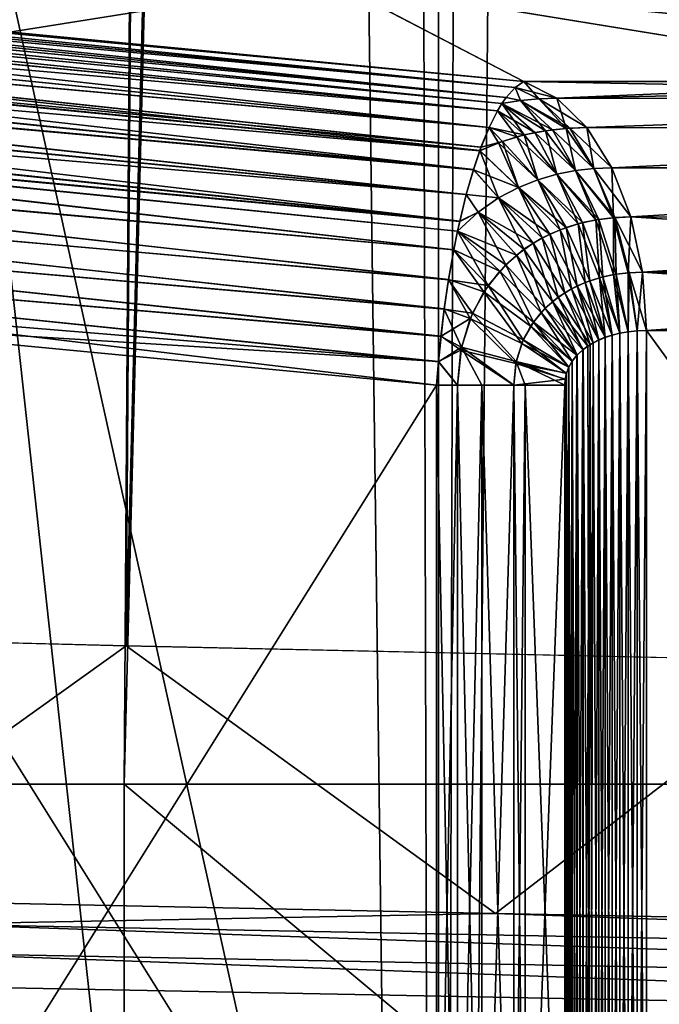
# Model space of a CAD drawing. Header units: metres. Extents: x -24 to 24, y -69 to 184.
# Tile 58 of 256: x -12.15 to -11.14, y -61.35 to -59.79. Entities that reach past the tile are written whole.
import ezdxf

# ---------------------------------------------------------------- set-up
doc = ezdxf.new("R2010")
doc.units = ezdxf.units.M
for name, color, linetype in [('149', 7, 'CONTINUOUS'), ('151', 7, 'CONTINUOUS'), ('154', 7, 'CONTINUOUS'), ('156', 7, 'CONTINUOUS'), ('162', 7, 'CONTINUOUS'), ('165', 7, 'CONTINUOUS'), ('166', 7, 'CONTINUOUS'), ('170', 7, 'CONTINUOUS'), ('173', 7, 'CONTINUOUS'), ('174', 7, 'CONTINUOUS'), ('205', 7, 'CONTINUOUS'), ('214', 7, 'CONTINUOUS'), ('252', 7, 'CONTINUOUS'), ('253', 7, 'CONTINUOUS'), ('254', 7, 'CONTINUOUS'), ('294', 7, 'CONTINUOUS'), ('295', 7, 'CONTINUOUS'), ('296', 7, 'CONTINUOUS'), ('367', 7, 'CONTINUOUS'), ('369', 7, 'CONTINUOUS'), ('3989', 7, 'CONTINUOUS'), ('562', 2, 'CONTINUOUS'), ('570', 2, 'CONTINUOUS')]:
    doc.layers.add(name, color=color, linetype=linetype)

msp = doc.modelspace()

# ---------------------------------------------------------------- linework, layer by layer
at = {"layer": '149'}
for points in [[(-12.543741, -61.180744, -10.706267), (-12.292057, -61.221792, -11.061142), (-11.401119, -61.20484, -11.915707)], [(-12.292057, -61.221792, -11.061142), (-9.252369, -61.280101, -13.705371), (-11.401119, -61.20484, -11.915707)], [(-11.401119, -61.20484, -11.915707), (-9.252369, -61.280101, -13.705371), (-10.142447, -61.228936, -13.003859)], [(-9.296672, -61.324954, -13.716753), (-12.292057, -61.221792, -11.061142), (-12.332732, -61.266753, -11.067121)], [(-9.252369, -61.280101, -13.705371), (-12.292057, -61.221792, -11.061142), (-9.296672, -61.324954, -13.716753)], [(-9.378004, -61.376018, -13.687861), (-12.332732, -61.266753, -11.067121), (-12.390805, -61.318118, -11.035055)], [(-9.296672, -61.324954, -13.716753), (-12.332732, -61.266753, -11.067121), (-9.378004, -61.376018, -13.687861)], [(-9.378004, -61.376018, -13.687861), (-12.390805, -61.318118, -11.035055), (-12.38286, -61.374164, -11.055532)]]:
    msp.add_3dface(points, dxfattribs=at)
at = {"layer": '151'}
for points in [[(-12.965297, -60.756798, -9.026295), (-12.543741, -61.180744, -10.706267), (-11.985452, -60.781121, -10.292162)], [(-12.543741, -61.180744, -10.706267), (-11.401119, -61.20484, -11.915707), (-11.985452, -60.781121, -10.292162)], [(-11.985452, -60.781121, -10.292162), (-11.401119, -61.20484, -11.915707), (-10.882737, -60.80544, -11.452178)], [(-11.401119, -61.20484, -11.915707), (-10.142447, -61.228936, -13.003859), (-10.882737, -60.80544, -11.452178)]]:
    msp.add_3dface(points, dxfattribs=at)
at = {"layer": '154'}
for points in [[(-11.618559, -5.140339, 9.974084), (-12.968062, -61, 9.026038), (-12.567967, -5.140339, 8.747542)], [(-11.988378, -61, 10.291685), (-12.968062, -61, 9.026038), (-11.618559, -5.140339, 9.974084)], [(-10.549666, -5.140339, 11.09855), (-11.988378, -61, 10.291685), (-11.618559, -5.140339, 9.974084)], [(-10.885677, -61, 11.451726), (-11.988378, -61, 10.291685), (-10.549666, -5.140339, 11.09855)]]:
    msp.add_3dface(points, dxfattribs=at)
at = {"layer": '156'}
for points in [[(-12.567967, -5.140339, -8.747542), (-12.965297, -60.756798, -9.026295), (-11.618559, -5.140339, -9.974084)], [(-12.965297, -60.756798, -9.026295), (-11.985452, -60.781121, -10.292162), (-11.618559, -5.140339, -9.974084)], [(-11.618559, -5.140339, -9.974084), (-11.985452, -60.781121, -10.292162), (-10.549666, -5.140339, -11.09855)], [(-11.985452, -60.781121, -10.292162), (-10.882737, -60.80544, -11.452178), (-10.549666, -5.140339, -11.09855)]]:
    msp.add_3dface(points, dxfattribs=at)
at = {"layer": '162'}
for points in [[(-13.004584, -59.729142, -15.502422), (-11.661782, -59.729142, -16.536237), (-12.176129, -59.811402, -15.57318)], [(-12.176129, -59.811402, -15.57318), (-11.661782, -59.729142, -16.536237), (-11.355948, -59.888575, -15.643281)], [(-11.355948, -59.888575, -15.643281), (-11.661782, -59.729142, -16.536237), (-10.685202, -59.888575, -16.108888)], [(-11.661782, -59.729142, -16.536237), (-10.237229, -59.729142, -17.454038), (-10.685202, -59.888575, -16.108888)]]:
    msp.add_3dface(points, dxfattribs=at)
at = {"layer": '165'}
for points in [[(-11.237698, -60.29758, -15.320384), (-11.227518, -60.293385, -15.327845), (-11.237377, -62.102566, -15.320619)], [(-11.237377, -62.102566, -15.320619), (-11.227518, -60.293385, -15.327845), (-11.227208, -62.106729, -15.328072)], [(-11.227518, -60.293385, -15.327845), (-11.216386, -60.289754, -15.335993), (-11.227208, -62.106729, -15.328072)], [(-11.227208, -62.106729, -15.328072), (-11.216386, -60.289754, -15.335993), (-11.216104, -62.110327, -15.336199)], [(-11.216386, -60.289754, -15.335993), (-11.204273, -60.286766, -15.344845), (-11.216104, -62.110327, -15.336199)], [(-11.216104, -62.110327, -15.336199), (-11.204273, -60.286766, -15.344845), (-11.204036, -62.113284, -15.345018)], [(-11.204273, -60.286766, -15.344845), (-11.191161, -60.284471, -15.35441), (-11.204036, -62.113284, -15.345018)], [(-11.204036, -62.113284, -15.345018), (-11.191161, -60.284471, -15.35441), (-11.190985, -62.115553, -15.354538)], [(-11.191161, -60.284471, -15.35441), (-11.176988, -60.283048, -15.364731), (-11.190985, -62.115553, -15.354538)], [(-11.190985, -62.115553, -15.354538), (-11.176988, -60.283048, -15.364731), (-11.176891, -62.116959, -15.364801)], [(-11.176988, -60.283048, -15.364731), (-11.161752, -60.282498, -15.375802), (-11.176891, -62.116959, -15.364801)], [(-11.176891, -62.116959, -15.364801), (-11.161752, -60.282498, -15.375802), (-11.161752, -62.117502, -15.375802)], [(-11.161752, -62.117502, -15.375802), (-9.829929, -60.282498, -16.259535), (-9.829929, -62.117502, -16.259535)], [(-11.161752, -60.282498, -15.375802), (-9.829929, -60.282498, -16.259535), (-11.161752, -62.117502, -15.375802)], [(-11.262694, -60.312896, -15.302017), (-11.251224, -60.304777, -15.310453), (-11.262426, -62.087322, -15.302215)], [(-11.262426, -62.087322, -15.302215), (-11.251224, -60.304777, -15.310453), (-11.254975, -62.092809, -15.307696)], [(-11.254975, -62.092809, -15.307696), (-11.251224, -60.304777, -15.310453), (-11.24663, -62.097915, -15.313828)], [(-11.251224, -60.304777, -15.310453), (-11.237698, -60.29758, -15.320384), (-11.24663, -62.097915, -15.313828)], [(-11.24663, -62.097915, -15.313828), (-11.237698, -60.29758, -15.320384), (-11.237377, -62.102566, -15.320619)], [(-11.279561, -60.331043, -15.289588), (-11.272134, -60.321733, -15.295064), (-11.279411, -62.069177, -15.289699)], [(-11.279411, -62.069177, -15.289699), (-11.272134, -60.321733, -15.295064), (-11.271924, -62.078493, -15.295219)], [(-11.272134, -60.321733, -15.295064), (-11.262694, -60.312896, -15.302017), (-11.271924, -62.078493, -15.295219)], [(-11.271924, -62.078493, -15.295219), (-11.262694, -60.312896, -15.302017), (-11.262426, -62.087322, -15.302215)], [(-11.285052, -60.340596, -15.285535), (-11.279561, -60.331043, -15.289588), (-11.284953, -62.059613, -15.285609)], [(-11.284953, -62.059613, -15.285609), (-11.279561, -60.331043, -15.289588), (-11.279411, -62.069177, -15.289699)], [(-11.290851, -60.359751, -15.281252), (-11.288768, -60.350238, -15.282792), (-11.290838, -62.040343, -15.281262)], [(-11.290838, -62.040343, -15.281262), (-11.288768, -60.350238, -15.282792), (-11.288714, -62.04994, -15.282831)], [(-11.288768, -60.350238, -15.282792), (-11.285052, -60.340596, -15.285535), (-11.288714, -62.04994, -15.282831)], [(-11.288714, -62.04994, -15.282831), (-11.285052, -60.340596, -15.285535), (-11.284953, -62.059613, -15.285609)], [(-11.291496, -62.031012, -15.280776), (-11.290851, -60.359751, -15.281252), (-11.290838, -62.040343, -15.281262)], [(-11.291496, -60.368988, -15.280776), (-11.290851, -60.359751, -15.281252), (-11.291496, -62.031012, -15.280776)]]:
    msp.add_3dface(points, dxfattribs=at)
at = {"layer": '166'}
for points in [[(-11.49435, -60.368987, -15.203998), (-12.600051, -62.136662, -15.107262), (-12.599839, -60.263352, -15.107281)], [(-11.49435, -62.031013, -15.203998), (-12.600051, -62.136662, -15.107262), (-11.49435, -60.368987, -15.203998)]]:
    msp.add_3dface(points, dxfattribs=at)
at = {"layer": '170'}
for points in [[(-11.661766, -59.729142, 16.536248), (-13.00464, -59.729142, 15.502375), (-11.355931, -59.888575, 15.643293)], [(-11.355931, -59.888575, 15.643293), (-13.00464, -59.729142, 15.502375), (-12.174374, -59.811571, 15.573332)], [(-10.68519, -59.888575, 16.108896), (-11.661766, -59.729142, 16.536248), (-11.355931, -59.888575, 15.643293)], [(-10.000939, -59.888575, 16.542401), (-11.661766, -59.729142, 16.536248), (-10.68519, -59.888575, 16.108896)], [(-10.237202, -59.729142, 17.454053), (-11.661766, -59.729142, 16.536248), (-10.000939, -59.888575, 16.542401)]]:
    msp.add_3dface(points, dxfattribs=at)
at = {"layer": '173'}
for points in [[(-11.237377, -60.297434, 15.320619), (-11.227518, -62.106615, 15.327845), (-11.227208, -60.293271, 15.328072)], [(-11.227518, -62.106615, 15.327845), (-11.216386, -62.110246, 15.335993), (-11.227208, -60.293271, 15.328072)], [(-11.227208, -60.293271, 15.328072), (-11.216386, -62.110246, 15.335993), (-11.216104, -60.289673, 15.336199)], [(-11.216386, -62.110246, 15.335993), (-11.204273, -62.113234, 15.344845), (-11.216104, -60.289673, 15.336199)], [(-11.216104, -60.289673, 15.336199), (-11.204273, -62.113234, 15.344845), (-11.204036, -60.286716, 15.345018)], [(-11.204273, -62.113234, 15.344845), (-11.191161, -62.115529, 15.35441), (-11.204036, -60.286716, 15.345018)], [(-11.204036, -60.286716, 15.345018), (-11.191161, -62.115529, 15.35441), (-11.190985, -60.284447, 15.354538)], [(-11.191161, -62.115529, 15.35441), (-11.176988, -62.116952, 15.364731), (-11.190985, -60.284447, 15.354538)], [(-11.190985, -60.284447, 15.354538), (-11.176988, -62.116952, 15.364731), (-11.176891, -60.283041, 15.364801)], [(-11.176988, -62.116952, 15.364731), (-11.161752, -62.117502, 15.375802), (-11.176891, -60.283041, 15.364801)], [(-11.176891, -60.283041, 15.364801), (-11.161752, -62.117502, 15.375802), (-11.161752, -60.282498, 15.375802)], [(-9.829929, -60.282498, 16.259535), (-11.161752, -60.282498, 15.375802), (-9.829929, -62.117502, 16.259535)], [(-11.161752, -60.282498, 15.375802), (-11.161752, -62.117502, 15.375802), (-9.829929, -62.117502, 16.259535)], [(-11.262426, -60.312678, 15.302215), (-11.251224, -62.095223, 15.310453), (-11.254975, -60.307191, 15.307696)], [(-11.254975, -60.307191, 15.307696), (-11.251224, -62.095223, 15.310453), (-11.24663, -60.302085, 15.313828)], [(-11.251224, -62.095223, 15.310453), (-11.237698, -62.10242, 15.320384), (-11.24663, -60.302085, 15.313828)], [(-11.24663, -60.302085, 15.313828), (-11.237698, -62.10242, 15.320384), (-11.237377, -60.297434, 15.320619)], [(-11.237698, -62.10242, 15.320384), (-11.227518, -62.106615, 15.327845), (-11.237377, -60.297434, 15.320619)], [(-11.279411, -60.330823, 15.289699), (-11.272134, -62.078267, 15.295064), (-11.271924, -60.321507, 15.295219)], [(-11.272134, -62.078267, 15.295064), (-11.262694, -62.087104, 15.302017), (-11.271924, -60.321507, 15.295219)], [(-11.271924, -60.321507, 15.295219), (-11.262694, -62.087104, 15.302017), (-11.262426, -60.312678, 15.302215)], [(-11.262694, -62.087104, 15.302017), (-11.251224, -62.095223, 15.310453), (-11.262426, -60.312678, 15.302215)], [(-11.288714, -60.35006, 15.282831), (-11.285052, -62.059404, 15.285535), (-11.284953, -60.340387, 15.285609)], [(-11.285052, -62.059404, 15.285535), (-11.279561, -62.068957, 15.289588), (-11.284953, -60.340387, 15.285609)], [(-11.284953, -60.340387, 15.285609), (-11.279561, -62.068957, 15.289588), (-11.279411, -60.330823, 15.289699)], [(-11.279561, -62.068957, 15.289588), (-11.272134, -62.078267, 15.295064), (-11.279411, -60.330823, 15.289699)], [(-11.290838, -60.359657, 15.281262), (-11.288768, -62.049762, 15.282792), (-11.288714, -60.35006, 15.282831)], [(-11.288768, -62.049762, 15.282792), (-11.285052, -62.059404, 15.285535), (-11.288714, -60.35006, 15.282831)], [(-11.291496, -60.368988, 15.280776), (-11.290851, -62.040249, 15.281252), (-11.290838, -60.359657, 15.281262)], [(-11.291496, -62.031012, 15.280776), (-11.290851, -62.040249, 15.281252), (-11.291496, -60.368988, 15.280776)], [(-11.290851, -62.040249, 15.281252), (-11.288768, -62.049762, 15.282792), (-11.290838, -60.359657, 15.281262)]]:
    msp.add_3dface(points, dxfattribs=at)
at = {"layer": '174'}
for points in [[(-11.49435, -62.031013, 15.203998), (-12.600051, -60.263338, 15.107262), (-12.599839, -62.136648, 15.107281)], [(-11.49435, -60.368987, 15.203998), (-12.600051, -60.263338, 15.107262), (-11.49435, -62.031013, 15.203998)]]:
    msp.add_3dface(points, dxfattribs=at)
at = {"layer": '205'}
for points in [[(-13.219846, -59.737237, -15.367869), (-13.170729, -59.732623, -15.398941), (-11.383912, -59.913681, -15.533745)], [(-13.170729, -59.732623, -15.398941), (-13.118547, -59.729611, -15.43171), (-11.383912, -59.913681, -15.533745)], [(-13.118547, -59.729611, -15.43171), (-13.06313, -59.728383, -15.466242), (-11.369966, -59.89818, -15.587621)], [(-11.383912, -59.913681, -15.533745), (-13.118547, -59.729611, -15.43171), (-11.369966, -59.89818, -15.587621)], [(-13.06313, -59.728383, -15.466242), (-11.355948, -59.888575, -15.643281), (-11.369966, -59.89818, -15.587621)], [(-12.176129, -59.811402, -15.57318), (-11.355948, -59.888575, -15.643281), (-13.06313, -59.728383, -15.466242)], [(-13.309535, -59.750667, -15.310525), (-13.266097, -59.743301, -15.338399), (-11.397638, -59.934782, -15.482367)], [(-13.266097, -59.743301, -15.338399), (-13.219846, -59.737237, -15.367869), (-11.390689, -59.923373, -15.508145)], [(-11.397638, -59.934782, -15.482367), (-13.266097, -59.743301, -15.338399), (-11.390689, -59.923373, -15.508145)], [(-11.390689, -59.923373, -15.508145), (-13.219846, -59.737237, -15.367869), (-11.383912, -59.913681, -15.533745)], [(-13.424601, -59.779452, -15.23575), (-13.369829, -59.763907, -15.271518), (-11.41097, -59.961117, -15.434101)], [(-13.369829, -59.763907, -15.271518), (-13.309535, -59.750667, -15.310525), (-11.41097, -59.961117, -15.434101)], [(-11.41097, -59.961117, -15.434101), (-13.309535, -59.750667, -15.310525), (-11.397638, -59.934782, -15.482367)], [(-13.474151, -59.796982, -15.203092), (-13.424601, -59.779452, -15.23575), (-11.425841, -59.997945, -15.382362)], [(-11.423752, -59.992264, -15.38948), (-13.424601, -59.779452, -15.23575), (-11.41097, -59.961117, -15.434101)], [(-11.425841, -59.997945, -15.382362), (-13.424601, -59.779452, -15.23575), (-11.423752, -59.992264, -15.38948)], [(-13.51878, -59.816219, -15.173409), (-13.474151, -59.796982, -15.203092), (-11.435852, -60.02776, -15.348957)], [(-11.435852, -60.02776, -15.348957), (-13.474151, -59.796982, -15.203092), (-11.425841, -59.997945, -15.382362)], [(-13.558789, -59.836892, -15.146592), (-13.51878, -59.816219, -15.173409), (-11.435852, -60.02776, -15.348957)], [(-13.594333, -59.858731, -15.122566), (-13.558789, -59.836892, -15.146592), (-11.447161, -60.067092, -15.312933)], [(-11.447161, -60.067092, -15.312933), (-13.558789, -59.836892, -15.146592), (-11.435852, -60.02776, -15.348957)], [(-13.625586, -59.881482, -15.101241), (-13.594333, -59.858731, -15.122566), (-11.457578, -60.109666, -15.281763)], [(-11.457578, -60.109666, -15.281763), (-13.594333, -59.858731, -15.122566), (-11.447161, -60.067092, -15.312933)], [(-13.652848, -59.904897, -15.082498), (-13.625586, -59.881482, -15.101241), (-11.457578, -60.109666, -15.281763)], [(-13.696457, -59.953079, -15.052129), (-13.652848, -59.904897, -15.082498), (-11.466981, -60.155063, -15.25561)], [(-11.461033, -60.125416, -15.271933), (-13.652848, -59.904897, -15.082498), (-11.457578, -60.109666, -15.281763)], [(-11.466981, -60.155063, -15.25561), (-13.652848, -59.904897, -15.082498), (-11.461033, -60.125416, -15.271933)], [(-13.727032, -60.002189, -15.030299), (-13.696457, -59.953079, -15.052129), (-11.475204, -60.202259, -15.23486)], [(-11.475204, -60.202259, -15.23486), (-13.696457, -59.953079, -15.052129), (-11.466981, -60.155063, -15.25561)], [(-13.746371, -60.05075, -15.016072), (-13.727032, -60.002189, -15.030299), (-11.481979, -60.248634, -15.220025)], [(-11.481979, -60.248634, -15.220025), (-13.727032, -60.002189, -15.030299), (-11.475204, -60.202259, -15.23486)], [(-13.756113, -60.098045, -15.00831), (-13.746371, -60.05075, -15.016072), (-11.487214, -60.292035, -15.210662)], [(-11.487214, -60.292035, -15.210662), (-13.746371, -60.05075, -15.016072), (-11.481979, -60.248634, -15.220025)], [(-11.491343, -60.332119, -15.205638), (-13.756113, -60.098045, -15.00831), (-11.487214, -60.292035, -15.210662)], [(-11.49435, -60.368987, -15.203998), (-13.756113, -60.098045, -15.00831), (-11.491343, -60.332119, -15.205638)], [(-11.49435, -60.368987, -15.203998), (-12.599839, -60.263352, -15.107281), (-13.756113, -60.098045, -15.00831)]]:
    msp.add_3dface(points, dxfattribs=at)
at = {"layer": '214'}
for points in [[(-13.171536, -59.732685, 15.398433), (-13.220845, -59.737351, 15.367232), (-11.384039, -59.91376, 15.533498)], [(-13.119136, -59.729634, 15.431345), (-13.171536, -59.732685, 15.398433), (-11.369991, -59.898213, 15.587481)], [(-11.369991, -59.898213, 15.587481), (-13.171536, -59.732685, 15.398433), (-11.384039, -59.91376, 15.533498)], [(-13.063475, -59.728384, 15.46603), (-13.119136, -59.729634, 15.431345), (-11.369991, -59.898213, 15.587481)], [(-11.355931, -59.888575, 15.643293), (-13.063475, -59.728384, 15.46603), (-11.369991, -59.898213, 15.587481)], [(-11.355931, -59.888575, 15.643293), (-12.174374, -59.811571, 15.573332), (-13.063475, -59.728384, 15.46603)], [(-13.267263, -59.743476, 15.337655), (-13.310843, -59.750913, 15.30969), (-11.397715, -59.934957, 15.482007)], [(-13.220845, -59.737351, 15.367232), (-13.267263, -59.743476, 15.337655), (-11.390734, -59.923374, 15.508129)], [(-11.390734, -59.923374, 15.508129), (-13.267263, -59.743476, 15.337655), (-11.397715, -59.934957, 15.482007)], [(-11.384039, -59.91376, 15.533498), (-13.220845, -59.737351, 15.367232), (-11.390734, -59.923374, 15.508129)], [(-13.310843, -59.750913, 15.30969), (-13.371308, -59.76428, 15.270556), (-11.397715, -59.934957, 15.482007)], [(-13.371308, -59.76428, 15.270556), (-13.426203, -59.779965, 15.234697), (-11.411089, -59.961374, 15.433685)], [(-11.397715, -59.934957, 15.482007), (-13.371308, -59.76428, 15.270556), (-11.411089, -59.961374, 15.433685)], [(-13.426203, -59.779965, 15.234697), (-13.475833, -59.797638, 15.201983), (-11.423966, -59.992564, 15.389077)], [(-11.411089, -59.961374, 15.433685), (-13.426203, -59.779965, 15.234697), (-11.423966, -59.992564, 15.389077)], [(-13.475833, -59.797638, 15.201983), (-13.520502, -59.817027, 15.172268), (-11.42597, -59.99799, 15.382286)], [(-11.423966, -59.992564, 15.389077), (-13.475833, -59.797638, 15.201983), (-11.42597, -59.99799, 15.382286)], [(-13.520502, -59.817027, 15.172268), (-13.56048, -59.837859, 15.145445), (-11.435987, -60.028083, 15.348622)], [(-11.42597, -59.99799, 15.382286), (-13.520502, -59.817027, 15.172268), (-11.435987, -60.028083, 15.348622)], [(-13.56048, -59.837859, 15.145445), (-13.596007, -59.859864, 15.121423), (-11.447209, -60.067363, 15.312715)], [(-11.435987, -60.028083, 15.348622), (-13.56048, -59.837859, 15.145445), (-11.447209, -60.067363, 15.312715)], [(-13.596007, -59.859864, 15.121423), (-13.627294, -59.882794, 15.100101), (-11.447209, -60.067363, 15.312715)], [(-13.627294, -59.882794, 15.100101), (-13.65451, -59.906417, 15.081374), (-11.457638, -60.109812, 15.281664)], [(-11.447209, -60.067363, 15.312715), (-13.627294, -59.882794, 15.100101), (-11.457638, -60.109812, 15.281664)], [(-13.65451, -59.906417, 15.081374), (-13.697765, -59.954902, 15.051175), (-11.466973, -60.154981, 15.25565)], [(-11.461087, -60.125454, 15.271904), (-13.65451, -59.906417, 15.081374), (-11.466973, -60.154981, 15.25565)], [(-11.457638, -60.109812, 15.281664), (-13.65451, -59.906417, 15.081374), (-11.461087, -60.125454, 15.271904)], [(-13.697765, -59.954902, 15.051175), (-13.727833, -60.003773, 15.029725), (-11.475087, -60.201871, 15.235013)], [(-11.466973, -60.154981, 15.25565), (-13.697765, -59.954902, 15.051175), (-11.475087, -60.201871, 15.235013)], [(-13.727833, -60.003773, 15.029725), (-13.746645, -60.051607, 15.015878), (-11.481949, -60.248132, 15.220154)], [(-11.475087, -60.201871, 15.235013), (-13.727833, -60.003773, 15.029725), (-11.481949, -60.248132, 15.220154)], [(-13.746645, -60.051607, 15.015878), (-13.756077, -60.098208, 15.008298), (-11.487153, -60.291499, 15.210753)], [(-11.481949, -60.248132, 15.220154), (-13.746645, -60.051607, 15.015878), (-11.487153, -60.291499, 15.210753)], [(-13.756077, -60.098208, 15.008298), (-13.757917, -60.144747, 15.005962), (-11.491283, -60.33173, 15.205672)], [(-11.487153, -60.291499, 15.210753), (-13.756077, -60.098208, 15.008298), (-11.491283, -60.33173, 15.205672)], [(-13.757917, -60.144747, 15.005962), (-12.600051, -60.263338, 15.107262), (-11.491283, -60.33173, 15.205672)], [(-12.600051, -60.263338, 15.107262), (-11.49435, -60.368987, 15.203998), (-11.491283, -60.33173, 15.205672)]]:
    msp.add_3dface(points, dxfattribs=at)
at = {"layer": '252'}
for points in [[(-11.46124, -62.031015, -15.208294), (-11.49435, -62.031013, -15.203998), (-11.461195, -60.368987, -15.208302)], [(-11.49435, -62.031013, -15.203998), (-11.49435, -60.368987, -15.203998), (-11.461195, -60.368987, -15.208302)], [(-11.4224, -62.031016, -15.217001), (-11.46124, -62.031015, -15.208294), (-11.461195, -60.368987, -15.208302)], [(-11.422394, -60.368987, -15.217003), (-11.4224, -62.031016, -15.217001), (-11.461195, -60.368987, -15.208302)], [(-11.372087, -62.031016, -15.234629), (-11.4224, -62.031016, -15.217001), (-11.422394, -60.368987, -15.217003)], [(-11.372063, -60.368988, -15.234639), (-11.372087, -62.031016, -15.234629), (-11.422394, -60.368987, -15.217003)], [(-11.354022, -62.031016, -15.242882), (-11.372087, -62.031016, -15.234629), (-11.372063, -60.368988, -15.234639)], [(-11.354016, -60.368987, -15.242884), (-11.354022, -62.031016, -15.242882), (-11.372063, -60.368988, -15.234639)], [(-11.291496, -60.368988, -15.280776), (-11.354022, -62.031016, -15.242882), (-11.354016, -60.368987, -15.242884)], [(-11.291496, -60.368988, -15.280776), (-11.291496, -62.031012, -15.280776), (-11.354022, -62.031016, -15.242882)]]:
    msp.add_3dface(points, dxfattribs=at)
at = {"layer": '253'}
for points in [[(-11.369966, -59.89818, -15.587621), (-11.355948, -59.888575, -15.643281), (-11.332339, -59.915927, -15.550868)], [(-11.355948, -59.888575, -15.643281), (-11.303864, -59.915064, -15.571569), (-11.332339, -59.915927, -15.550868)], [(-11.383912, -59.913681, -15.533745), (-11.369966, -59.89818, -15.587621), (-11.36124, -59.91861, -15.5298)], [(-11.369966, -59.89818, -15.587621), (-11.332339, -59.915927, -15.550868), (-11.36124, -59.91861, -15.5298)], [(-11.390689, -59.923373, -15.508145), (-11.383912, -59.913681, -15.533745), (-11.36124, -59.91861, -15.5298)], [(-11.321899, -59.96646, -15.458781), (-11.390689, -59.923373, -15.508145), (-11.36124, -59.91861, -15.5298)], [(-11.332339, -59.915927, -15.550868), (-11.288955, -59.962685, -15.482817), (-11.36124, -59.91861, -15.5298)], [(-11.288955, -59.962685, -15.482817), (-11.321899, -59.96646, -15.458781), (-11.36124, -59.91861, -15.5298)], [(-11.303864, -59.915064, -15.571569), (-11.288955, -59.962685, -15.482817), (-11.332339, -59.915927, -15.550868)], [(-11.256545, -59.961482, -15.506384), (-11.288955, -59.962685, -15.482817), (-11.303864, -59.915064, -15.571569)], [(-11.41097, -59.961117, -15.434101), (-11.397638, -59.934782, -15.482367), (-11.355554, -59.973163, -15.434149)], [(-11.397638, -59.934782, -15.482367), (-11.390689, -59.923373, -15.508145), (-11.355554, -59.973163, -15.434149)], [(-11.390689, -59.923373, -15.508145), (-11.321899, -59.96646, -15.458781), (-11.355554, -59.973163, -15.434149)], [(-11.423752, -59.992264, -15.38948), (-11.41097, -59.961117, -15.434101), (-11.390129, -59.983346, -15.408766)], [(-11.41097, -59.961117, -15.434101), (-11.355554, -59.973163, -15.434149), (-11.390129, -59.983346, -15.408766)], [(-11.321899, -59.96646, -15.458781), (-11.303909, -60.035289, -15.388094), (-11.355554, -59.973163, -15.434149)], [(-11.288955, -59.962685, -15.482817), (-11.274472, -60.029545, -15.40963), (-11.321899, -59.96646, -15.458781)], [(-11.274472, -60.029545, -15.40963), (-11.303909, -60.035289, -15.388094), (-11.321899, -59.96646, -15.458781)], [(-11.256545, -59.961482, -15.506384), (-11.245468, -60.026285, -15.430785), (-11.288955, -59.962685, -15.482817)], [(-11.245468, -60.026285, -15.430785), (-11.274472, -60.029545, -15.40963), (-11.288955, -59.962685, -15.482817)], [(-11.216798, -60.02524, -15.451631), (-11.245468, -60.026285, -15.430785), (-11.256545, -59.961482, -15.506384)], [(-11.355554, -59.973163, -15.434149), (-11.333903, -60.043926, -15.366087), (-11.390129, -59.983346, -15.408766)], [(-11.303909, -60.035289, -15.388094), (-11.333903, -60.043926, -15.366087), (-11.355554, -59.973163, -15.434149)], [(-11.364594, -60.056075, -15.343507), (-11.425841, -59.997945, -15.382362), (-11.390129, -59.983346, -15.408766)], [(-11.425841, -59.997945, -15.382362), (-11.423752, -59.992264, -15.38948), (-11.390129, -59.983346, -15.408766)], [(-11.333903, -60.043926, -15.366087), (-11.364594, -60.056075, -15.343507), (-11.390129, -59.983346, -15.408766)], [(-11.435852, -60.02776, -15.348957), (-11.425841, -59.997945, -15.382362), (-11.396111, -60.07266, -15.320266)], [(-11.425841, -59.997945, -15.382362), (-11.364594, -60.056075, -15.343507), (-11.396111, -60.07266, -15.320266)], [(-11.447161, -60.067092, -15.312933), (-11.435852, -60.02776, -15.348957), (-11.396111, -60.07266, -15.320266)], [(-11.245468, -60.026285, -15.430785), (-11.214463, -60.10402, -15.390131), (-11.274472, -60.029545, -15.40963)], [(-11.216798, -60.02524, -15.451631), (-11.214463, -60.10402, -15.390131), (-11.245468, -60.026285, -15.430785)], [(-11.186771, -60.102895, -15.410267), (-11.214463, -60.10402, -15.390131), (-11.216798, -60.02524, -15.451631)], [(-11.333903, -60.043926, -15.366087), (-11.298573, -60.122974, -15.328577), (-11.364594, -60.056075, -15.343507)], [(-11.303909, -60.035289, -15.388094), (-11.270325, -60.113696, -15.349313), (-11.333903, -60.043926, -15.366087)], [(-11.270325, -60.113696, -15.349313), (-11.298573, -60.122974, -15.328577), (-11.333903, -60.043926, -15.366087)], [(-11.274472, -60.029545, -15.40963), (-11.242304, -60.107527, -15.36982), (-11.303909, -60.035289, -15.388094)], [(-11.242304, -60.107527, -15.36982), (-11.270325, -60.113696, -15.349313), (-11.303909, -60.035289, -15.388094)], [(-11.214463, -60.10402, -15.390131), (-11.242304, -60.107527, -15.36982), (-11.274472, -60.029545, -15.40963)], [(-11.364594, -60.056075, -15.343507), (-11.327101, -60.13605, -15.307577), (-11.396111, -60.07266, -15.320266)], [(-11.298573, -60.122974, -15.328577), (-11.327101, -60.13605, -15.307577), (-11.364594, -60.056075, -15.343507)], [(-11.457578, -60.109666, -15.281763), (-11.447161, -60.067092, -15.312933), (-11.428462, -60.095044, -15.29636)], [(-11.447161, -60.067092, -15.312933), (-11.396111, -60.07266, -15.320266), (-11.428462, -60.095044, -15.29636)], [(-11.396111, -60.07266, -15.320266), (-11.355902, -60.153994, -15.286324), (-11.428462, -60.095044, -15.29636)], [(-11.327101, -60.13605, -15.307577), (-11.355902, -60.153994, -15.286324), (-11.396111, -60.07266, -15.320266)], [(-11.38472, -60.178396, -15.265016), (-11.461033, -60.125416, -15.271933), (-11.428462, -60.095044, -15.29636)], [(-11.461033, -60.125416, -15.271933), (-11.457578, -60.109666, -15.281763), (-11.428462, -60.095044, -15.29636)], [(-11.355902, -60.153994, -15.286324), (-11.38472, -60.178396, -15.265016), (-11.428462, -60.095044, -15.29636)], [(-11.214463, -60.10402, -15.390131), (-11.214007, -60.194079, -15.351093), (-11.242304, -60.107527, -15.36982)], [(-11.186771, -60.102895, -15.410267), (-11.191126, -60.19119, -15.367777), (-11.214463, -60.10402, -15.390131)], [(-11.191126, -60.19119, -15.367777), (-11.214007, -60.194079, -15.351093), (-11.214463, -60.10402, -15.390131)], [(-11.168086, -60.190251, -15.384528), (-11.191126, -60.19119, -15.367777), (-11.186771, -60.102895, -15.410267)], [(-11.270325, -60.113696, -15.349313), (-11.2589, -60.20641, -15.318216), (-11.298573, -60.122974, -15.328577)], [(-11.242304, -60.107527, -15.36982), (-11.23663, -60.199075, -15.334548), (-11.270325, -60.113696, -15.349313)], [(-11.23663, -60.199075, -15.334548), (-11.2589, -60.20641, -15.318216), (-11.270325, -60.113696, -15.349313)], [(-11.214007, -60.194079, -15.351093), (-11.23663, -60.199075, -15.334548), (-11.242304, -60.107527, -15.36982)], [(-11.466981, -60.155063, -15.25561), (-11.461033, -60.125416, -15.271933), (-11.412629, -60.211364, -15.244349)], [(-11.461033, -60.125416, -15.271933), (-11.38472, -60.178396, -15.265016), (-11.412629, -60.211364, -15.244349)], [(-11.327101, -60.13605, -15.307577), (-11.301924, -60.229685, -15.286545), (-11.355902, -60.153994, -15.286324)], [(-11.298573, -60.122974, -15.328577), (-11.280713, -60.216435, -15.302178), (-11.327101, -60.13605, -15.307577)], [(-11.280713, -60.216435, -15.302178), (-11.301924, -60.229685, -15.286545), (-11.327101, -60.13605, -15.307577)], [(-11.2589, -60.20641, -15.318216), (-11.280713, -60.216435, -15.302178), (-11.298573, -60.122974, -15.328577)], [(-11.475204, -60.202259, -15.23486), (-11.466981, -60.155063, -15.25561), (-11.412629, -60.211364, -15.244349)], [(-11.355902, -60.153994, -15.286324), (-11.322254, -60.24694, -15.271531), (-11.38472, -60.178396, -15.265016)], [(-11.301924, -60.229685, -15.286545), (-11.322254, -60.24694, -15.271531), (-11.355902, -60.153994, -15.286324)], [(-11.38472, -60.178396, -15.265016), (-11.341079, -60.269225, -15.257606), (-11.412629, -60.211364, -15.244349)], [(-11.322254, -60.24694, -15.271531), (-11.341079, -60.269225, -15.257606), (-11.38472, -60.178396, -15.265016)], [(-11.23663, -60.199075, -15.334548), (-11.227518, -60.293385, -15.327845), (-11.2589, -60.20641, -15.318216)], [(-11.214007, -60.194079, -15.351093), (-11.204273, -60.286766, -15.344845), (-11.23663, -60.199075, -15.334548)], [(-11.216386, -60.289754, -15.335993), (-11.227518, -60.293385, -15.327845), (-11.23663, -60.199075, -15.334548)], [(-11.204273, -60.286766, -15.344845), (-11.216386, -60.289754, -15.335993), (-11.23663, -60.199075, -15.334548)], [(-11.191126, -60.19119, -15.367777), (-11.191161, -60.284471, -15.35441), (-11.214007, -60.194079, -15.351093)], [(-11.191161, -60.284471, -15.35441), (-11.204273, -60.286766, -15.344845), (-11.214007, -60.194079, -15.351093)], [(-11.176988, -60.283048, -15.364731), (-11.191161, -60.284471, -15.35441), (-11.191126, -60.19119, -15.367777)], [(-11.168086, -60.190251, -15.384528), (-11.176988, -60.283048, -15.364731), (-11.191126, -60.19119, -15.367777)], [(-11.161752, -60.282498, -15.375802), (-11.176988, -60.283048, -15.364731), (-11.168086, -60.190251, -15.384528)], [(-11.481979, -60.248634, -15.220025), (-11.475204, -60.202259, -15.23486), (-11.437357, -60.25489, -15.226018)], [(-11.475204, -60.202259, -15.23486), (-11.412629, -60.211364, -15.244349), (-11.437357, -60.25489, -15.226018)], [(-11.412629, -60.211364, -15.244349), (-11.357098, -60.297473, -15.245742), (-11.437357, -60.25489, -15.226018)], [(-11.341079, -60.269225, -15.257606), (-11.357098, -60.297473, -15.245742), (-11.412629, -60.211364, -15.244349)], [(-11.2589, -60.20641, -15.318216), (-11.237698, -60.29758, -15.320384), (-11.280713, -60.216435, -15.302178)], [(-11.227518, -60.293385, -15.327845), (-11.237698, -60.29758, -15.320384), (-11.2589, -60.20641, -15.318216)], [(-11.301924, -60.229685, -15.286545), (-11.262694, -60.312896, -15.302017), (-11.322254, -60.24694, -15.271531)], [(-11.280713, -60.216435, -15.302178), (-11.251224, -60.304777, -15.310453), (-11.301924, -60.229685, -15.286545)], [(-11.251224, -60.304777, -15.310453), (-11.262694, -60.312896, -15.302017), (-11.301924, -60.229685, -15.286545)], [(-11.237698, -60.29758, -15.320384), (-11.251224, -60.304777, -15.310453), (-11.280713, -60.216435, -15.302178)], [(-11.322254, -60.24694, -15.271531), (-11.272134, -60.321733, -15.295064), (-11.341079, -60.269225, -15.257606)], [(-11.262694, -60.312896, -15.302017), (-11.272134, -60.321733, -15.295064), (-11.322254, -60.24694, -15.271531)], [(-11.487214, -60.292035, -15.210662), (-11.481979, -60.248634, -15.220025), (-11.454903, -60.308973, -15.213003)], [(-11.481979, -60.248634, -15.220025), (-11.437357, -60.25489, -15.226018), (-11.454903, -60.308973, -15.213003)], [(-11.437357, -60.25489, -15.226018), (-11.368146, -60.331566, -15.237553), (-11.454903, -60.308973, -15.213003)], [(-11.357098, -60.297473, -15.245742), (-11.368146, -60.331566, -15.237553), (-11.437357, -60.25489, -15.226018)], [(-11.341079, -60.269225, -15.257606), (-11.285052, -60.340596, -15.285535), (-11.357098, -60.297473, -15.245742)], [(-11.279561, -60.331043, -15.289588), (-11.285052, -60.340596, -15.285535), (-11.341079, -60.269225, -15.257606)], [(-11.272134, -60.321733, -15.295064), (-11.279561, -60.331043, -15.289588), (-11.341079, -60.269225, -15.257606)], [(-11.491343, -60.332119, -15.205638), (-11.487214, -60.292035, -15.210662), (-11.454903, -60.308973, -15.213003)], [(-11.461195, -60.368987, -15.208302), (-11.491343, -60.332119, -15.205638), (-11.454903, -60.308973, -15.213003)], [(-11.422394, -60.368987, -15.217003), (-11.461195, -60.368987, -15.208302), (-11.454903, -60.308973, -15.213003)], [(-11.368146, -60.331566, -15.237553), (-11.372063, -60.368988, -15.234639), (-11.454903, -60.308973, -15.213003)], [(-11.372063, -60.368988, -15.234639), (-11.422394, -60.368987, -15.217003), (-11.454903, -60.308973, -15.213003)], [(-11.357098, -60.297473, -15.245742), (-11.288768, -60.350238, -15.282792), (-11.368146, -60.331566, -15.237553)], [(-11.285052, -60.340596, -15.285535), (-11.288768, -60.350238, -15.282792), (-11.357098, -60.297473, -15.245742)], [(-11.49435, -60.368987, -15.203998), (-11.491343, -60.332119, -15.205638), (-11.461195, -60.368987, -15.208302)], [(-11.354016, -60.368987, -15.242884), (-11.372063, -60.368988, -15.234639), (-11.368146, -60.331566, -15.237553)], [(-11.291496, -60.368988, -15.280776), (-11.354016, -60.368987, -15.242884), (-11.368146, -60.331566, -15.237553)], [(-11.290851, -60.359751, -15.281252), (-11.291496, -60.368988, -15.280776), (-11.368146, -60.331566, -15.237553)], [(-11.288768, -60.350238, -15.282792), (-11.290851, -60.359751, -15.281252), (-11.368146, -60.331566, -15.237553)]]:
    msp.add_3dface(points, dxfattribs=at)
at = {"layer": '254'}
for points in [[(-11.355948, -59.888575, -15.643281), (-10.685202, -59.888575, -16.108888), (-9.954908, -59.915211, -16.466261)], [(-11.303864, -59.915064, -15.571569), (-11.355948, -59.888575, -15.643281), (-9.954908, -59.915211, -16.466261)], [(-11.256545, -59.961482, -15.506384), (-11.303864, -59.915064, -15.571569), (-9.954908, -59.915211, -16.466261)], [(-11.256545, -59.961482, -15.506384), (-9.954908, -59.915211, -16.466261), (-9.913296, -59.961648, -16.39743)], [(-11.216798, -60.02524, -15.451631), (-11.256545, -59.961482, -15.506384), (-9.913296, -59.961648, -16.39743)], [(-11.216798, -60.02524, -15.451631), (-9.913296, -59.961648, -16.39743), (-9.878345, -60.025383, -16.33962)], [(-11.186771, -60.102895, -15.410267), (-11.216798, -60.02524, -15.451631), (-9.878345, -60.025383, -16.33962)], [(-11.186771, -60.102895, -15.410267), (-9.878345, -60.025383, -16.33962), (-9.851942, -60.102978, -16.295946)], [(-11.186771, -60.102895, -15.410267), (-9.851942, -60.102978, -16.295946), (-9.835507, -60.190251, -16.268762)], [(-11.168086, -60.190251, -15.384528), (-11.186771, -60.102895, -15.410267), (-9.835507, -60.190251, -16.268762)], [(-9.829929, -60.282498, -16.259535), (-11.168086, -60.190251, -15.384528), (-9.835507, -60.190251, -16.268762)], [(-9.829929, -60.282498, -16.259535), (-11.161752, -60.282498, -15.375802), (-11.168086, -60.190251, -15.384528)]]:
    msp.add_3dface(points, dxfattribs=at)
at = {"layer": '294'}
for points in [[(-10.68519, -59.888575, 16.108896), (-11.355931, -59.888575, 15.643293), (-11.303865, -59.915064, 15.571569)], [(-10.000939, -59.888575, 16.542401), (-11.303865, -59.915064, 15.571569), (-9.954908, -59.915211, 16.466261)], [(-10.000939, -59.888575, 16.542401), (-10.68519, -59.888575, 16.108896), (-11.303865, -59.915064, 15.571569)], [(-11.303865, -59.915064, 15.571569), (-11.256545, -59.961482, 15.506384), (-9.954908, -59.915211, 16.466261)], [(-9.954908, -59.915211, 16.466261), (-11.256545, -59.961482, 15.506384), (-9.913296, -59.961648, 16.39743)], [(-11.256545, -59.961482, 15.506384), (-11.216798, -60.02524, 15.451631), (-9.913296, -59.961648, 16.39743)], [(-9.913296, -59.961648, 16.39743), (-11.216798, -60.02524, 15.451631), (-9.878345, -60.025383, 16.33962)], [(-11.216798, -60.02524, 15.451631), (-11.186771, -60.102895, 15.410267), (-9.878345, -60.025383, 16.33962)], [(-9.878345, -60.025383, 16.33962), (-11.186771, -60.102895, 15.410267), (-9.851941, -60.102978, 16.295946)], [(-11.186771, -60.102895, 15.410267), (-11.168086, -60.190251, 15.384528), (-9.851941, -60.102978, 16.295946)], [(-9.851941, -60.102978, 16.295946), (-11.168086, -60.190251, 15.384528), (-9.835507, -60.190251, 16.268762)], [(-11.168086, -60.190251, 15.384528), (-11.161752, -60.282498, 15.375802), (-9.835507, -60.190251, 16.268762)], [(-11.161752, -60.282498, 15.375802), (-9.829929, -60.282498, 16.259535), (-9.835507, -60.190251, 16.268762)]]:
    msp.add_3dface(points, dxfattribs=at)
at = {"layer": '295'}
for points in [[(-11.355931, -59.888575, 15.643293), (-11.369991, -59.898213, 15.587481), (-11.303865, -59.915064, 15.571569)], [(-11.369991, -59.898213, 15.587481), (-11.384039, -59.91376, 15.533498), (-11.361256, -59.918613, 15.529788)], [(-11.369991, -59.898213, 15.587481), (-11.361256, -59.918613, 15.529788), (-11.332345, -59.915925, 15.550864)], [(-11.303865, -59.915064, 15.571569), (-11.369991, -59.898213, 15.587481), (-11.332345, -59.915925, 15.550864)], [(-11.384039, -59.91376, 15.533498), (-11.390734, -59.923374, 15.508129), (-11.361256, -59.918613, 15.529788)], [(-11.390734, -59.923374, 15.508129), (-11.310878, -59.964901, 15.46683), (-11.361256, -59.918613, 15.529788)], [(-11.361256, -59.918613, 15.529788), (-11.283533, -59.962312, 15.486765), (-11.332345, -59.915925, 15.550864)], [(-11.310878, -59.964901, 15.46683), (-11.283533, -59.962312, 15.486765), (-11.361256, -59.918613, 15.529788)], [(-11.256545, -59.961482, 15.506384), (-11.303865, -59.915064, 15.571569), (-11.332345, -59.915925, 15.550864)], [(-11.283533, -59.962312, 15.486765), (-11.256545, -59.961482, 15.506384), (-11.332345, -59.915925, 15.550864)], [(-11.397715, -59.934957, 15.482007), (-11.411089, -59.961374, 15.433685), (-11.367031, -59.976154, 15.425732)], [(-11.390734, -59.923374, 15.508129), (-11.397715, -59.934957, 15.482007), (-11.338673, -59.969423, 15.446514)], [(-11.397715, -59.934957, 15.482007), (-11.367031, -59.976154, 15.425732), (-11.338673, -59.969423, 15.446514)], [(-11.390734, -59.923374, 15.508129), (-11.338673, -59.969423, 15.446514), (-11.310878, -59.964901, 15.46683)], [(-11.411089, -59.961374, 15.433685), (-11.423966, -59.992564, 15.389077), (-11.396083, -59.985463, 15.404388)], [(-11.411089, -59.961374, 15.433685), (-11.396083, -59.985463, 15.404388), (-11.367031, -59.976154, 15.425732)], [(-11.338673, -59.969423, 15.446514), (-11.274476, -60.029546, 15.409627), (-11.310878, -59.964901, 15.46683)], [(-11.310878, -59.964901, 15.46683), (-11.245468, -60.026283, 15.430785), (-11.283533, -59.962312, 15.486765)], [(-11.274476, -60.029546, 15.409627), (-11.245468, -60.026283, 15.430785), (-11.310878, -59.964901, 15.46683)], [(-11.216798, -60.02524, 15.451631), (-11.256545, -59.961482, 15.506384), (-11.283533, -59.962312, 15.486765)], [(-11.245468, -60.026283, 15.430785), (-11.216798, -60.02524, 15.451631), (-11.283533, -59.962312, 15.486765)], [(-11.396083, -59.985463, 15.404388), (-11.333914, -60.043928, 15.366078), (-11.367031, -59.976154, 15.425732)], [(-11.367031, -59.976154, 15.425732), (-11.303917, -60.035289, 15.388088), (-11.338673, -59.969423, 15.446514)], [(-11.333914, -60.043928, 15.366078), (-11.303917, -60.035289, 15.388088), (-11.367031, -59.976154, 15.425732)], [(-11.303917, -60.035289, 15.388088), (-11.274476, -60.029546, 15.409627), (-11.338673, -59.969423, 15.446514)], [(-11.42597, -59.99799, 15.382286), (-11.364609, -60.056083, 15.343496), (-11.396083, -59.985463, 15.404388)], [(-11.423966, -59.992564, 15.389077), (-11.42597, -59.99799, 15.382286), (-11.396083, -59.985463, 15.404388)], [(-11.364609, -60.056083, 15.343496), (-11.333914, -60.043928, 15.366078), (-11.396083, -59.985463, 15.404388)], [(-11.42597, -59.99799, 15.382286), (-11.435987, -60.028083, 15.348622), (-11.364609, -60.056083, 15.343496)], [(-11.435987, -60.028083, 15.348622), (-11.447209, -60.067363, 15.312715), (-11.396128, -60.072667, 15.320253)], [(-11.435987, -60.028083, 15.348622), (-11.396128, -60.072667, 15.320253), (-11.364609, -60.056083, 15.343496)], [(-11.274476, -60.029546, 15.409627), (-11.212152, -60.103837, 15.391814), (-11.245468, -60.026283, 15.430785)], [(-11.186771, -60.102895, 15.410267), (-11.216798, -60.02524, 15.451631), (-11.245468, -60.026283, 15.430785)], [(-11.212152, -60.103837, 15.391814), (-11.186771, -60.102895, 15.410267), (-11.245468, -60.026283, 15.430785)], [(-11.364609, -60.056083, 15.343496), (-11.289146, -60.119504, 15.335503), (-11.333914, -60.043928, 15.366078)], [(-11.333914, -60.043928, 15.366078), (-11.263314, -60.111885, 15.35445), (-11.303917, -60.035289, 15.388088)], [(-11.289146, -60.119504, 15.335503), (-11.263314, -60.111885, 15.35445), (-11.333914, -60.043928, 15.366078)], [(-11.303917, -60.035289, 15.388088), (-11.237661, -60.106768, 15.373212), (-11.274476, -60.029546, 15.409627)], [(-11.263314, -60.111885, 15.35445), (-11.237661, -60.106768, 15.373212), (-11.303917, -60.035289, 15.388088)], [(-11.237661, -60.106768, 15.373212), (-11.212152, -60.103837, 15.391814), (-11.274476, -60.029546, 15.409627)], [(-11.396128, -60.072667, 15.320253), (-11.315201, -60.130093, 15.316343), (-11.364609, -60.056083, 15.343496)], [(-11.315201, -60.130093, 15.316343), (-11.289146, -60.119504, 15.335503), (-11.364609, -60.056083, 15.343496)], [(-11.447209, -60.067363, 15.312715), (-11.457638, -60.109812, 15.281664), (-11.428485, -60.095056, 15.296343)], [(-11.447209, -60.067363, 15.312715), (-11.428485, -60.095056, 15.296343), (-11.396128, -60.072667, 15.320253)], [(-11.428485, -60.095056, 15.296343), (-11.341502, -60.144342, 15.296956), (-11.396128, -60.072667, 15.320253)], [(-11.341502, -60.144342, 15.296956), (-11.315201, -60.130093, 15.316343), (-11.396128, -60.072667, 15.320253)], [(-11.461087, -60.125454, 15.271904), (-11.367974, -60.163285, 15.277403), (-11.428485, -60.095056, 15.296343)], [(-11.457638, -60.109812, 15.281664), (-11.461087, -60.125454, 15.271904), (-11.428485, -60.095056, 15.296343)], [(-11.367974, -60.163285, 15.277403), (-11.341502, -60.144342, 15.296956), (-11.428485, -60.095056, 15.296343)], [(-11.263314, -60.111885, 15.35445), (-11.231014, -60.197619, 15.338659), (-11.237661, -60.106768, 15.373212)], [(-11.237661, -60.106768, 15.373212), (-11.210215, -60.193457, 15.353861), (-11.212152, -60.103837, 15.391814)], [(-11.231014, -60.197619, 15.338659), (-11.210215, -60.193457, 15.353861), (-11.237661, -60.106768, 15.373212)], [(-11.168086, -60.190251, 15.384528), (-11.186771, -60.102895, 15.410267), (-11.212152, -60.103837, 15.391814)], [(-11.210215, -60.193457, 15.353861), (-11.189213, -60.191038, 15.36917), (-11.212152, -60.103837, 15.391814)], [(-11.189213, -60.191038, 15.36917), (-11.168086, -60.190251, 15.384528), (-11.212152, -60.103837, 15.391814)], [(-11.315201, -60.130093, 15.316343), (-11.271706, -60.21191, 15.308806), (-11.289146, -60.119504, 15.335503)], [(-11.289146, -60.119504, 15.335503), (-11.251536, -60.20369, 15.323621), (-11.263314, -60.111885, 15.35445)], [(-11.271706, -60.21191, 15.308806), (-11.251536, -60.20369, 15.323621), (-11.289146, -60.119504, 15.335503)], [(-11.251536, -60.20369, 15.323621), (-11.231014, -60.197619, 15.338659), (-11.263314, -60.111885, 15.35445)], [(-11.461087, -60.125454, 15.271904), (-11.466973, -60.154981, 15.25565), (-11.394236, -60.188356, 15.257972)], [(-11.461087, -60.125454, 15.271904), (-11.394236, -60.188356, 15.257972), (-11.367974, -60.163285, 15.277403)], [(-11.341502, -60.144342, 15.296956), (-11.291427, -60.222626, 15.294286), (-11.315201, -60.130093, 15.316343)], [(-11.291427, -60.222626, 15.294286), (-11.271706, -60.21191, 15.308806), (-11.315201, -60.130093, 15.316343)], [(-11.367974, -60.163285, 15.277403), (-11.310551, -60.236349, 15.280178), (-11.341502, -60.144342, 15.296956)], [(-11.310551, -60.236349, 15.280178), (-11.291427, -60.222626, 15.294286), (-11.341502, -60.144342, 15.296956)], [(-11.466973, -60.154981, 15.25565), (-11.475087, -60.201871, 15.235013), (-11.419261, -60.221238, 15.239435)], [(-11.466973, -60.154981, 15.25565), (-11.419261, -60.221238, 15.239435), (-11.394236, -60.188356, 15.257972)], [(-11.394236, -60.188356, 15.257972), (-11.328766, -60.25378, 15.266716), (-11.367974, -60.163285, 15.277403)], [(-11.328766, -60.25378, 15.266716), (-11.310551, -60.236349, 15.280178), (-11.367974, -60.163285, 15.277403)], [(-11.419261, -60.221238, 15.239435), (-11.345434, -60.275729, 15.254382), (-11.394236, -60.188356, 15.257972)], [(-11.345434, -60.275729, 15.254382), (-11.328766, -60.25378, 15.266716), (-11.394236, -60.188356, 15.257972)], [(-11.251536, -60.20369, 15.323621), (-11.216104, -60.289673, 15.336199), (-11.231014, -60.197619, 15.338659)], [(-11.231014, -60.197619, 15.338659), (-11.204036, -60.286716, 15.345018), (-11.210215, -60.193457, 15.353861)], [(-11.216104, -60.289673, 15.336199), (-11.204036, -60.286716, 15.345018), (-11.231014, -60.197619, 15.338659)], [(-11.210215, -60.193457, 15.353861), (-11.190985, -60.284447, 15.354538), (-11.189213, -60.191038, 15.36917)], [(-11.204036, -60.286716, 15.345018), (-11.190985, -60.284447, 15.354538), (-11.210215, -60.193457, 15.353861)], [(-11.190985, -60.284447, 15.354538), (-11.176891, -60.283041, 15.364801), (-11.189213, -60.191038, 15.36917)], [(-11.161752, -60.282498, 15.375802), (-11.168086, -60.190251, 15.384528), (-11.189213, -60.191038, 15.36917)], [(-11.176891, -60.283041, 15.364801), (-11.161752, -60.282498, 15.375802), (-11.189213, -60.191038, 15.36917)], [(-11.475087, -60.201871, 15.235013), (-11.481949, -60.248132, 15.220154), (-11.440921, -60.263281, 15.223375)], [(-11.475087, -60.201871, 15.235013), (-11.440921, -60.263281, 15.223375), (-11.419261, -60.221238, 15.239435)], [(-11.291427, -60.222626, 15.294286), (-11.24663, -60.302085, 15.313828), (-11.271706, -60.21191, 15.308806)], [(-11.271706, -60.21191, 15.308806), (-11.227208, -60.293271, 15.328072), (-11.251536, -60.20369, 15.323621)], [(-11.237377, -60.297434, 15.320619), (-11.227208, -60.293271, 15.328072), (-11.271706, -60.21191, 15.308806)], [(-11.24663, -60.302085, 15.313828), (-11.237377, -60.297434, 15.320619), (-11.271706, -60.21191, 15.308806)], [(-11.227208, -60.293271, 15.328072), (-11.216104, -60.289673, 15.336199), (-11.251536, -60.20369, 15.323621)], [(-11.440921, -60.263281, 15.223375), (-11.359361, -60.302814, 15.244065), (-11.419261, -60.221238, 15.239435)], [(-11.359361, -60.302814, 15.244065), (-11.345434, -60.275729, 15.254382), (-11.419261, -60.221238, 15.239435)], [(-11.310551, -60.236349, 15.280178), (-11.254975, -60.307191, 15.307696), (-11.291427, -60.222626, 15.294286)], [(-11.254975, -60.307191, 15.307696), (-11.24663, -60.302085, 15.313828), (-11.291427, -60.222626, 15.294286)], [(-11.328766, -60.25378, 15.266716), (-11.271924, -60.321507, 15.295219), (-11.310551, -60.236349, 15.280178)], [(-11.262426, -60.312678, 15.302215), (-11.254975, -60.307191, 15.307696), (-11.310551, -60.236349, 15.280178)], [(-11.271924, -60.321507, 15.295219), (-11.262426, -60.312678, 15.302215), (-11.310551, -60.236349, 15.280178)], [(-11.481949, -60.248132, 15.220154), (-11.487153, -60.291499, 15.210753), (-11.440921, -60.263281, 15.223375)], [(-11.345434, -60.275729, 15.254382), (-11.279411, -60.330823, 15.289699), (-11.328766, -60.25378, 15.266716)], [(-11.279411, -60.330823, 15.289699), (-11.271924, -60.321507, 15.295219), (-11.328766, -60.25378, 15.266716)], [(-11.487153, -60.291499, 15.210753), (-11.455898, -60.31382, 15.212265), (-11.440921, -60.263281, 15.223375)], [(-11.455898, -60.31382, 15.212265), (-11.368767, -60.334599, 15.237093), (-11.440921, -60.263281, 15.223375)], [(-11.368767, -60.334599, 15.237093), (-11.359361, -60.302814, 15.244065), (-11.440921, -60.263281, 15.223375)], [(-11.359361, -60.302814, 15.244065), (-11.284953, -60.340387, 15.285609), (-11.345434, -60.275729, 15.254382)], [(-11.284953, -60.340387, 15.285609), (-11.279411, -60.330823, 15.289699), (-11.345434, -60.275729, 15.254382)], [(-11.487153, -60.291499, 15.210753), (-11.491283, -60.33173, 15.205672), (-11.455898, -60.31382, 15.212265)], [(-11.368767, -60.334599, 15.237093), (-11.288714, -60.35006, 15.282831), (-11.359361, -60.302814, 15.244065)], [(-11.288714, -60.35006, 15.282831), (-11.284953, -60.340387, 15.285609), (-11.359361, -60.302814, 15.244065)], [(-11.491283, -60.33173, 15.205672), (-11.46124, -60.368985, 15.208294), (-11.455898, -60.31382, 15.212265)], [(-11.46124, -60.368985, 15.208294), (-11.372087, -60.368984, 15.234629), (-11.455898, -60.31382, 15.212265)], [(-11.372087, -60.368984, 15.234629), (-11.368767, -60.334599, 15.237093), (-11.455898, -60.31382, 15.212265)], [(-11.491283, -60.33173, 15.205672), (-11.49435, -60.368987, 15.203998), (-11.46124, -60.368985, 15.208294)], [(-11.372087, -60.368984, 15.234629), (-11.290838, -60.359657, 15.281262), (-11.368767, -60.334599, 15.237093)], [(-11.290838, -60.359657, 15.281262), (-11.288714, -60.35006, 15.282831), (-11.368767, -60.334599, 15.237093)], [(-11.4224, -60.368984, 15.217001), (-11.372087, -60.368984, 15.234629), (-11.46124, -60.368985, 15.208294)], [(-11.291496, -60.368988, 15.280776), (-11.290838, -60.359657, 15.281262), (-11.372087, -60.368984, 15.234629)], [(-11.354022, -60.368984, 15.242882), (-11.291496, -60.368988, 15.280776), (-11.372087, -60.368984, 15.234629)]]:
    msp.add_3dface(points, dxfattribs=at)
at = {"layer": '296'}
for points in [[(-11.46124, -60.368985, 15.208294), (-11.49435, -60.368987, 15.203998), (-11.461195, -62.031013, 15.208302)], [(-11.49435, -60.368987, 15.203998), (-11.49435, -62.031013, 15.203998), (-11.461195, -62.031013, 15.208302)], [(-11.4224, -60.368984, 15.217001), (-11.46124, -60.368985, 15.208294), (-11.461195, -62.031013, 15.208302)], [(-11.422394, -62.031013, 15.217003), (-11.4224, -60.368984, 15.217001), (-11.461195, -62.031013, 15.208302)], [(-11.372087, -60.368984, 15.234629), (-11.4224, -60.368984, 15.217001), (-11.422394, -62.031013, 15.217003)], [(-11.372063, -62.031012, 15.234639), (-11.372087, -60.368984, 15.234629), (-11.422394, -62.031013, 15.217003)], [(-11.354022, -60.368984, 15.242882), (-11.372087, -60.368984, 15.234629), (-11.372063, -62.031012, 15.234639)], [(-11.354016, -62.031013, 15.242884), (-11.354022, -60.368984, 15.242882), (-11.372063, -62.031012, 15.234639)], [(-11.291496, -62.031012, 15.280776), (-11.291496, -60.368988, 15.280776), (-11.354022, -60.368984, 15.242882)], [(-11.291496, -62.031012, 15.280776), (-11.354022, -60.368984, 15.242882), (-11.354016, -62.031013, 15.242884)]]:
    msp.add_3dface(points, dxfattribs=at)
at = {"layer": '367'}
for points in [[(-11.491315, 145.2, -21.354442), (-13.359252, -68.3, -20.238401), (-13.359252, 145.2, -20.238401)], [(-11.491315, -68.3, -21.354442), (-13.359252, -68.3, -20.238401), (-11.491315, 145.2, -21.354442)], [(-9.530857, 145.2, -22.298548), (-11.491315, -68.3, -21.354442), (-11.491315, 145.2, -21.354442)], [(-9.530857, -68.3, -22.298548), (-11.491315, -68.3, -21.354442), (-9.530857, 145.2, -22.298548)]]:
    msp.add_3dface(points, dxfattribs=at)
at = {"layer": '369'}
for points in [[(-13.359252, -68.3, 20.238401), (-11.491315, -68.3, 21.354442), (-13.242505, 67.863377, 20.314984)], [(-13.242505, 67.863377, 20.314984), (-11.491315, -68.3, 21.354442), (-11.855914, 67.204117, 21.154191)], [(-11.855914, 67.204117, 21.154191), (-11.491315, -68.3, 21.354442), (-11.121725, 66.909234, 21.54924)], [(-11.491315, -68.3, 21.354442), (-9.530857, -68.3, 22.298548), (-11.121725, 66.909234, 21.54924)]]:
    msp.add_3dface(points, dxfattribs=at)
at = {"layer": '3989'}
for points in [[(-11.988972, -61.943494, 10.290994), (-12.96828, -61.967679, 9.025725), (-12.968062, -61, 9.026038)], [(-11.988972, -61.943494, 10.290994), (-12.968062, -61, 9.026038), (-11.988378, -61, 10.291685)], [(-10.886151, -61.919296, 11.451275), (-11.988972, -61.943494, 10.290994), (-11.988378, -61, 10.291685)], [(-10.886151, -61.919296, 11.451275), (-11.988378, -61, 10.291685), (-10.885677, -61, 11.451726)]]:
    msp.add_3dface(points, dxfattribs=at)
at = {"layer": '562'}
for points in [[(-11.337894, -67.8, -20.355396), (-12.265888, -59.3, -19.810049), (-12.265884, -67.8, -19.81005)], [(-10.385607, -67.8, -20.857353), (-12.265888, -59.3, -19.810049), (-11.337894, -67.8, -20.355396)], [(-10.385618, -59.3, -20.857348), (-12.265888, -59.3, -19.810049), (-10.385607, -67.8, -20.857353)]]:
    msp.add_3dface(points, dxfattribs=at)
at = {"layer": '570'}
for points in [[(-12.265888, -59.3, 19.810049), (-10.385618, -59.3, 20.857348), (-12.265884, -67.8, 19.81005)], [(-12.265884, -67.8, 19.81005), (-10.385618, -59.3, 20.857348), (-11.337894, -67.8, 20.355396)], [(-11.337894, -67.8, 20.355396), (-10.385618, -59.3, 20.857348), (-10.385607, -67.8, 20.857353)]]:
    msp.add_3dface(points, dxfattribs=at)

doc.saveas('drawing.dxf')
